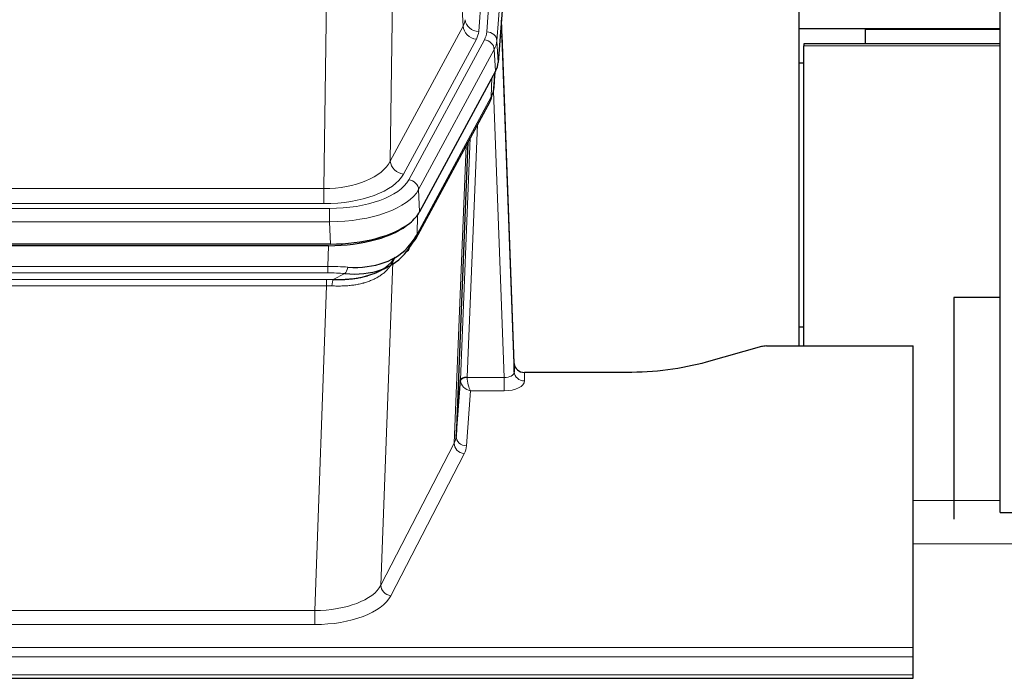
# Model space of a CAD drawing. Header units: inches. Extents: x 0 to 29700, y -16 to 21000.
# Tile 119 of 212: x 6493 to 6782, y 16592 to 16786. Entities that reach past the tile are written whole.
import ezdxf

# ---------------------------------------------------------------- set-up
doc = ezdxf.new("R2010")
doc.units = ezdxf.units.IN
doc.layers.add('254', color=7, linetype='Continuous', true_color=0xffffff)

msp = doc.modelspace()

# ---------------------------------------------------------------- linework, layer by layer
at = {"layer": '254', "color": 2, "linetype": 'Continuous', "lineweight": 25}
for p, q in [((6780.585, 16641.112), (6780.585, 17441.112)), ((6646.607, 16946.455), (6633.489, 16773.001)), ((6721.745, 16689.889), (6721.745, 16878.691)), ((6638.183, 16684.744), (6634.425, 16785.382)), ((6634.505, 16780.989), (6638.194, 16682.207)), ((6721.743, 16782.908), (6742.963, 16782.908)), ((6741.085, 16782.666), (6741.085, 16778.445)), ((6780.587, 16782.666), (6741.085, 16782.666)), ((6742.963, 16782.908), (6745.085, 16782.908)), ((6742.963, 16782.908), (6742.963, 16782.666)), ((6745.085, 16782.908), (6780.585, 16782.908)), ((6745.085, 16782.908), (6745.085, 16782.666)), ((6780.591, 16778.445), (6723.085, 16778.445)), ((6723.085, 16778.445), (6723.085, 16777.882)), ((6723.085, 16689.89), (6723.085, 16777.882)), ((6721.743, 16772.908), (6723.084, 16772.908)), ((6632.704, 16770.424), (6610.45, 16729.209)), ((6632.213, 16765.385), (6632.576, 16770.187)), ((6632.39, 16769.843), (6632.22, 16765.499)), ((6632.213, 16765.385), (6632.22, 16765.499)), ((6609.328, 16721.314), (6631.076, 16761.589)), ((6624.597, 16749.589), (6621.169, 16663.378)), ((6584.288, 16719.771), (6367.881, 16719.771)), ((6583.696, 16719.289), (6368.473, 16719.289)), ((6598.394, 16711.726), (6601.187, 16713.137)), ((6767.085, 16704.064), (6767.085, 16639.164)), ((6780.587, 16704.064), (6767.085, 16704.064)), ((6721.747, 16695.462), (6723.085, 16695.462)), ((6710.628, 16689.694), (6694.464, 16685.163)), ((6712.127, 16689.889), (6755.085, 16689.889)), ((6755.085, 16601.488), (6755.085, 16689.889)), ((6638.194, 16682.207), (6638.183, 16684.744)), ((6621.169, 16663.378), (6622.397, 16679.996)), ((6671.085, 16682.122), (6641.182, 16682.122)), ((6780.585, 16641.112), (6816.592, 16641.112)), ((6755.085, 16598.753), (6755.085, 16601.488)), ((6755.085, 16593.505), (6755.085, 16598.753)), ((6755.085, 16592.49), (6755.085, 16593.505)), ((6198.085, 16592.49), (6755.085, 16592.49))]:
    msp.add_line(p, q, dxfattribs=at)
at = {"layer": '254', "color": 110, "linetype": 'Continuous', "lineweight": 13}
for p, q in [((6640.84, 16954.869), (6627.774, 16782.096)), ((6630.121, 16781.944), (6643.232, 16955.304)), ((6646.226, 16952.734), (6633.115, 16779.374)), ((6623.201, 16783.613), (6618.849, 16857.866)), ((6602.806, 16819.721), (6601.849, 16744.07)), ((6582.406, 16736.035), (6583.374, 16812.531)), ((6601.849, 16744.07), (6623.201, 16783.613)), ((6605.725, 16740.262), (6627.077, 16779.805)), ((6607.25, 16738.587), (6629.424, 16779.653)), ((6633.115, 16779.374), (6633.489, 16773.001)), ((6632.331, 16776.796), (6610.157, 16735.731)), ((6632.704, 16770.424), (6632.331, 16776.796)), ((6780.591, 16777.882), (6723.085, 16777.882)), ((6632.22, 16765.499), (6632.574, 16770.183)), ((6631.435, 16762.919), (6631.653, 16768.477)), ((6635.201, 16680.675), (6632.07, 16764.527)), ((6609.687, 16722.644), (6631.435, 16762.919)), ((6627.417, 16754.814), (6624.395, 16680.762)), ((6622.397, 16679.996), (6625.29, 16750.874)), ((6620.583, 16661.368), (6624.051, 16748.579)), ((6369.763, 16736.035), (6582.406, 16736.035)), ((6582.406, 16731.622), (6582.406, 16736.035)), ((6610.157, 16735.731), (6610.45, 16729.209)), ((6368.174, 16730.198), (6583.995, 16730.198)), ((6582.406, 16731.622), (6369.763, 16731.622)), ((6583.995, 16726.292), (6583.995, 16730.198)), ((6583.995, 16726.292), (6368.174, 16726.292)), ((6584.288, 16719.771), (6583.995, 16726.292)), ((6609.864, 16728.279), (6609.687, 16722.644)), ((6583.505, 16713.198), (6583.696, 16719.289)), ((6602.556, 16714.485), (6599.098, 16619.753)), ((6603.285, 16715.835), (6602.556, 16714.485)), ((6368.664, 16713.198), (6583.505, 16713.198)), ((6583.505, 16711.333), (6583.505, 16713.198)), ((6583.505, 16711.333), (6368.664, 16711.333)), ((6369.006, 16709.391), (6583.163, 16709.391)), ((6583.163, 16707.525), (6583.163, 16709.391)), ((6585.076, 16709.359), (6588.529, 16711.104)), ((6583.163, 16707.525), (6369.006, 16707.525)), ((6579.69, 16612.349), (6583.163, 16707.525)), ((6624.396, 16680.675), (6635.201, 16680.675)), ((6635.201, 16680.675), (6635.201, 16676.76)), ((6641.182, 16682.122), (6641.192, 16679.674)), ((6625.359, 16676.76), (6624.165, 16660.612)), ((6635.201, 16676.76), (6625.359, 16676.76)), ((6599.098, 16619.753), (6620.583, 16661.368)), ((6623.492, 16658.305), (6602.007, 16616.69)), ((6780.591, 16644.633), (6755.089, 16644.633)), ((6816.591, 16631.907), (6755.089, 16631.907)), ((6372.48, 16612.349), (6579.69, 16612.349)), ((6579.69, 16612.349), (6579.69, 16608.248)), ((6579.69, 16608.248), (6372.48, 16608.248)), ((6198.085, 16601.488), (6755.085, 16601.488)), ((6198.085, 16598.753), (6755.085, 16598.753)), ((6198.085, 16593.505), (6755.085, 16593.505))]:
    msp.add_line(p, q, dxfattribs=at)
for centre, major_axis, ratio, start_param, end_param in [((6603.756, 16786.035), (-20.038, 0.241), 0.4621297, 2.903225, 3.1123764), ((6627.774, 16785.644), (3.989, -0.302), 0.8864705, 3.2608937, 4.7793301), ((6634.505, 16778.836), (-0.214, 6.443), 0.0117452, 5.0526437, 5.774114), ((6627.077, 16783.353), (3.52, -1.9), 0.8606628, 3.6289862, 5.1474227), ((6603.756, 16782.486), (-24.033, 0.005), 0.4611335, 2.8976848, 3.1068362), ((6606.103, 16782.334), (-24.033, 0.005), 0.4611335, 2.8976848, 3.1068362), ((6630.121, 16779.283), (2.991, -0.226), 0.8864705, 0.119301, 1.6377375), ((6631.507, 16780.898), (2.998, 0.112), 0.4302668, 5.7021495, 6.2671208), ((6629.424, 16776.992), (2.64, -1.425), 0.8606628, 0.4873936, 2.00583), ((6606.103, 16779.673), (27.028, 0.171), 0.4605352, 6.0362132, 6.2453646), ((6627.556, 16763.49), (3.52, -1.9), 0.8606628, 0.0000038, 0.4001271), ((6604.425, 16745.71), (27.538, 20.422), 0.1820485, 5.9117294, 5.9437096), ((6582.486, 16746.642), (20.002, 0.126), 0.5302672, 4.7050812, 6.0263936), ((6605.725, 16743.81), (-3.52, 1.9), 0.8606628, 0.4873936, 2.00583), ((6582.486, 16743.094), (24.002, 0.049), 0.477994, 4.708097, 6.0294094), ((6583.943, 16741.295), (-24.02, 0.03), 0.4619935, 1.5735185, 2.8978281), ((6607.25, 16735.926), (2.64, -1.425), 0.8606628, 0.4873936, 2.00583), ((6583.943, 16738.634), (27.018, 0.111), 0.4567867, 4.7124116, 6.0367213), ((6605.809, 16723.214), (3.52, -1.9), 0.8606628, 0.0000038, 0.4001271), ((6605.931, 16713.042), (-3.388, 2.127), 0.8041825, 0.0003682, 0.4514336), ((6582.368, 16695.597), (20.65, 20.761), 0.1023506, 5.8704636, 5.9454815), ((6606.434, 16713.899), (-3.52, 1.9), 0.8606628, 0.0781377, 0.3957638), ((6582.856, 16705.764), (27.015, 0.091), 0.2751837, 1.3250001, 1.545831), ((6588.529, 16714.94), (-0.368, -3.983), 0.2964475, 0.3019504, 1.0888865), ((6582.374, 16699.578), (24.025, 0.387), 0.4081205, 1.4515093, 1.5313568), ((6582.856, 16701.929), (23.017, 0.318), 0.4083138, 1.3161001, 1.5369309), ((6585.076, 16705.524), (0.131, 3.998), 0.1099517, 0.2897867, 1.0584981), ((6582.374, 16695.743), (20.023, 0.877), 0.5868264, 1.4258228, 1.5056703), ((6625.395, 16679.87), (-2.996, 0.15), 0.8842152, 0.0089586, 0.1047241), ((6624.395, 16679.901), (1.998, -0.082), 0.4302193, 1.5883537, 3.1255299), ((6624.396, 16679.814), (-1.996, -0.13), 0.4297663, 4.6843512, 6.2157251), ((6625.395, 16680.731), (1.001, 0.011), 0.9036684, 3.0949665, 3.190732), ((6625.359, 16679.384), (-0.506, 2.997), 0.2740591, 1.0794715, 2.5891813), ((6635.189, 16682.298), (-3.004, 0.138), 0.5390598, 1.5996723, 3.1704686), ((6641.192, 16682.298), (-3, -0.013), 0.8746179, 0.0299147, 1.5670846), ((6625.359, 16679.384), (-2.669, 1.608), 0.8008031, 0.5106166, 2.0203264), ((6635.189, 16679.674), (-6.003, 0.008), 0.4854373, 1.5734916, 3.1442879), ((6601.166, 16663.633), (20.016, 0.121), 0.4848834, 6.0350943, 6.2444185), ((6624.165, 16663.235), (2.992, -0.221), 0.8740585, 3.1714428, 4.7769181), ((6623.492, 16660.928), (2.666, -1.376), 0.8484453, 3.5215353, 5.1252561), ((6601.166, 16661.009), (23.014, 0.002), 0.4845187, 6.038018, 6.2473422), ((6579.683, 16622.023), (20.013, 0.104), 0.483363, 4.7101919, 6.0355739), ((6602.007, 16619.314), (2.666, -1.376), 0.8484453, 3.5215353, 5.1252561), ((6579.683, 16619.399), (-23.012, 0.004), 0.4845836, 1.5711584, 2.8965404)]:
    msp.add_ellipse(centre, major_axis=major_axis, ratio=ratio, start_param=start_param, end_param=end_param, dxfattribs=at)
at = {"layer": '254', "color": 2, "linetype": 'Continuous', "lineweight": 25}
for centre, major_axis, ratio, start_param, end_param in [((6606.468, 16773.44), (-27.037, 0.006), 0.4611335, 2.8976848, 3.1068362), ((6605.576, 16774.986), (-26.161, 11.46), 0.4493681, 3.1218709, 3.267222), ((6604.425, 16745.71), (27.174, 22.247), 0.2659526, 6.0029112, 6.0348913), ((6627.722, 16763.81), (3.584, -1.776), 0.8816114, 6.2824956, 6.6531678), ((6584.23, 16732.255), (-27.023, 0.034), 0.4619935, 2.6128783, 2.8978281), ((6583.67, 16731.764), (-27.01, 0.015), 0.4618579, 1.5720062, 2.656), ((6584.23, 16732.255), (-27.023, 0.034), 0.4619935, 1.5735185, 2.6128783), ((6585.552, 16702.902), (23.434, 19.972), 0.1471226, 5.6997031, 5.9205339), ((6582.856, 16705.764), (27.355, 20.182), 0.1876908, 5.6857719, 5.9066027), ((6605.809, 16723.214), (3.52, -1.9), 0.8606628, 5.9153676, 6.2831892), ((6583.759, 16734.582), (-23.359, 16.381), 0.7286412, 2.2260513, 3.1098882), ((6583.759, 16734.582), (-25.329, 12.681), 0.6929209, 2.1169098, 3.0007467), ((6604.032, 16720.532), (3.195, -2.407), 0.6715965, 6.033487, 6.820423), ((6605.931, 16713.042), (-3.388, 2.127), 0.8041825, 6.1083502, 6.2835535), ((6712.13, 16688.432), (-3, 0.002), 0.4856498, 4.7136997, 5.2369038), ((6641.181, 16684.835), (-3, 0.002), 0.9042699, 0.0343167, 1.5714866)]:
    msp.add_ellipse(centre, major_axis=major_axis, ratio=ratio, start_param=start_param, end_param=end_param, dxfattribs=at)
msp.add_open_spline([(6631.076, 16761.589), (6631.196, 16761.812), (6631.306, 16762.034)], degree=2, dxfattribs=at)
for points, knots in [([(6585.076, 16709.359), (6585.594, 16709.35), (6586.109, 16709.348), (6587.135, 16709.36), (6587.645, 16709.375), (6588.279, 16709.405), (6588.406, 16709.411), (6588.659, 16709.426), (6588.785, 16709.433), (6589.162, 16709.458), (6589.411, 16709.477), (6590.153, 16709.541), (6590.64, 16709.594), (6591.599, 16709.718), (6592.071, 16709.791), (6592.999, 16709.957), (6593.456, 16710.05), (6594.129, 16710.207), (6594.352, 16710.262), (6594.683, 16710.349), (6594.793, 16710.379), (6594.957, 16710.424), (6595.011, 16710.44), (6595.12, 16710.471), (6595.606, 16710.612), (6596.075, 16710.765), (6596.88, 16711.056), (6597.658, 16711.367), (6598.381, 16711.715), (6599.077, 16712.081), (6599.411, 16712.273), (6599.811, 16712.524), (6599.89, 16712.575), (6600.047, 16712.678), (6600.124, 16712.73), (6600.353, 16712.887), (6600.501, 16712.993), (6600.93, 16713.316), (6601.199, 16713.537), (6601.7, 16713.988), (6601.934, 16714.219), (6602.365, 16714.688), (6602.564, 16714.927), (6602.926, 16715.411), (6603.089, 16715.657), (6603.235, 16715.904)], [0, 0, 0, 0, 0.0625, 0.0625, 0.125, 0.125, 0.140625, 0.140625, 0.15625, 0.15625, 0.1875, 0.1875, 0.25, 0.25, 0.3125, 0.3125, 0.375, 0.375, 0.40625, 0.40625, 0.421875, 0.421875, 0.4296875, 0.4296875, 0.4375, 0.5, 0.5, 0.5625, 0.625, 0.625, 0.6875, 0.6875, 0.703125, 0.703125, 0.71875, 0.71875, 0.75, 0.75, 0.8125, 0.8125, 0.875, 0.875, 0.9375, 0.9375, 1, 1, 1, 1]), ([(6694.464, 16685.163), (6690.931, 16684.173), (6687.129, 16683.408), (6679.246, 16682.383), (6675.165, 16682.122), (6671.085, 16682.122)], [0, 0, 0, 0, 0.5, 0.5, 1, 1, 1, 1])]:
    msp.add_open_spline(points, degree=3, knots=knots, dxfattribs=at)
at = {"layer": '254', "color": 110, "linetype": 'Continuous', "lineweight": 13}
msp.add_open_spline([(6602.136, 16713.767), (6601.981, 16713.515), (6601.809, 16713.266), (6601.433, 16712.776), (6601.23, 16712.535), (6600.792, 16712.064), (6600.558, 16711.833), (6600.058, 16711.383), (6599.792, 16711.164), (6599.37, 16710.845), (6599.225, 16710.741), (6599.002, 16710.586), (6598.927, 16710.535), (6598.774, 16710.434), (6598.697, 16710.384), (6598.309, 16710.138), (6597.986, 16709.95), (6597.316, 16709.595), (6596.622, 16709.258), (6595.881, 16708.961), (6595.115, 16708.684), (6594.721, 16708.555), (6594.263, 16708.422), (6594.212, 16708.407), (6594.109, 16708.378), (6594.058, 16708.364), (6593.903, 16708.322), (6593.592, 16708.239), (6593.277, 16708.162), (6592.642, 16708.018), (6592.212, 16707.934), (6591.337, 16707.785), (6590.893, 16707.722), (6589.991, 16707.616), (6589.534, 16707.573), (6588.837, 16707.524), (6588.602, 16707.51), (6588.249, 16707.493), (6588.13, 16707.488), (6587.892, 16707.479), (6587.773, 16707.475), (6587.177, 16707.458), (6586.697, 16707.454), (6585.732, 16707.463), (6585.246, 16707.476), (6584.757, 16707.496)], degree=3, knots=[0, 0, 0, 0, 0.0625, 0.0625, 0.125, 0.125, 0.1875, 0.1875, 0.25, 0.25, 0.28125, 0.28125, 0.296875, 0.296875, 0.3125, 0.3125, 0.375, 0.375, 0.4375, 0.5, 0.5, 0.5625, 0.5625, 0.5703125, 0.5703125, 0.578125, 0.578125, 0.59375, 0.625, 0.625, 0.6875, 0.6875, 0.75, 0.75, 0.8125, 0.8125, 0.84375, 0.84375, 0.859375, 0.859375, 0.875, 0.875, 0.9375, 0.9375, 1, 1, 1, 1], dxfattribs=at)

doc.saveas('drawing.dxf')
